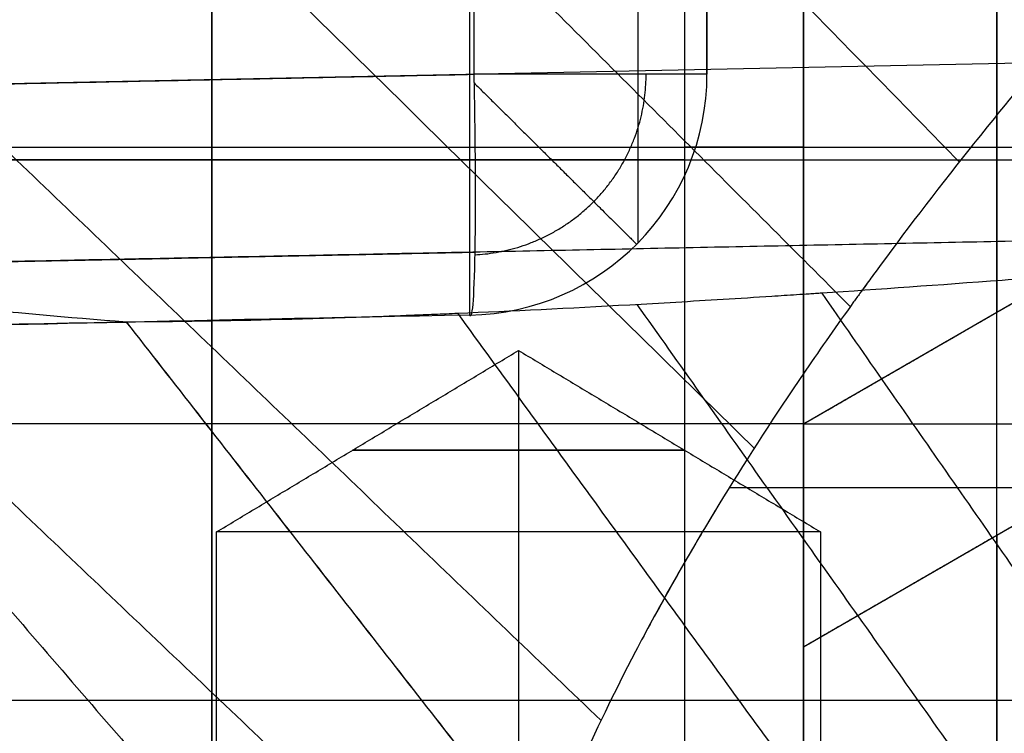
# Model space of a CAD drawing. Header units: millimetres. Extents: x 0 to 284, y -110 to 65.
# Tile 147 of 227: x 233.75 to 237.83, y -58.33 to -55.38. Entities that reach past the tile are written whole.
import ezdxf

# ---------------------------------------------------------------- set-up
doc = ezdxf.new("R2010")
doc.units = ezdxf.units.MM
doc.layers.add('Layer 01', color=7, linetype='Continuous', true_color=0x000000)

# ---------------------------------------------------------------- blocks, each defined once
blk = doc.blocks.new('Block 01')
at = {"layer": 'Layer 01'}
for p, q in [((230.5000000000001, -55.90705934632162, -39.77267377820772), (238.6, -55.90705934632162, -39.77267377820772)), ((236.5087262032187, -55.96003881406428, -42.38430130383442), (230.5000000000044, -55.96003881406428, -42.48918400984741)), ((230.5000000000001, -55.96003881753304, 42.51081599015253), (245.2139619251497, -55.96003881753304, 42.25398282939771)), ((237, -57.05260730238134, -32.92514278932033), (238.6, -56.12884687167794, -32.92514278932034)), ((237.8, -56.59072708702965, -33.69209028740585), (237.8, -56.59072708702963, -32.08163983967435)), ((235.8200000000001, -56.74892422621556, 3.819999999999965), (235.8200000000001, -57.50000000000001, 2.569999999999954)), ((235.82, -56.74892422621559, 33.18000000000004), (235.82, -57.50000000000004, 31.93000000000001)), ((235.82, -56.74892422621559, 33.18000000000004), (235.82, -57.50000000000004, 34.43000000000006)), ((235.82, -56.74892422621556, 3.819999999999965), (235.82, -57.50000000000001, 5.069999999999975)), ((237.0000000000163, -57.0526073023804, -40.25000000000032), (230.5, -57.0526073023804, -40.42020849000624)), ((237.0000000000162, -57.0526073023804, -33.75000000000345), (230.5, -57.0526073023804, -33.57979150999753)), ((237.0000000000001, -57.0526073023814, -40.3399999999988), (238.6, -57.0526073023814, -40.3399999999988)), ((237.0000000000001, -57.05260730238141, -41.93999999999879), (238.6, -57.05260730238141, -41.93999999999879)), ((237.0000000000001, -57.05260730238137, -41.93999999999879), (237.0000000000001, -57.05260730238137, -41.8843774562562)), ((238.6, -57.05260730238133, -32.92514278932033), (237, -57.97636773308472, -32.92514278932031)), ((235.82, -57.50000000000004, 31.93000000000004), (235.82, -58.7, 31.93000000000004)), ((235.82, -57.50000000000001, 2.569999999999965), (235.82, -58.70000000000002, 2.569999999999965)), ((235.82, -57.50000000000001, 5.069999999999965), (235.82, -66.51042701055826, 5.069999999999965)), ((235.82, -57.50000000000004, 34.43000000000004), (235.8200000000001, -66.51042701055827, 34.43000000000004)), ((237.8, -57.51448751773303, -33.69209028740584), (237.8, -57.51448751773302, -32.08163983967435))]:
    blk.add_line(p, q, dxfattribs=at)
at = {"layer": 'Layer 01', "extrusion": (-1, -2.156167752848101e-13, -1.142905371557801e-13)}
blk.add_arc((7.373405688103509e-10, -4.232782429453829e-10, -235.6174524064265), 56.80594414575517, 304.8509475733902, 355.1490524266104, dxfattribs=at)
at = {"layer": 'Layer 01', "extrusion": (1, 0, 0)}
for centre, radius, start, end in [((-57.05260730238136, -36.9999999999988, 237), 4.939999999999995, 278.6061303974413, 359.9999999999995), ((-57.05260730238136, -36.99999999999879, 237.8), 4.939999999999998, 179.9999999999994, 359.9999999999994), ((-57.05260730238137, -36.99999999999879, 237.8), 4.939999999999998, 359.9999999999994, 84.63512213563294), ((-57.05260730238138, -36.99999999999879, 234.5500000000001), 3.000000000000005, 292.4482808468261, 112.4482808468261), ((-57.05260730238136, -36.99999999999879, 237.8000000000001), 3.340000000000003, 179.9999999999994, 359.9999999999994), ((-57.05260730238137, -36.99999999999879, 237.8), 3.340000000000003, 359.9999999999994, 82.05123731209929), ((-57.05260730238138, -36.99999999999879, 234.5500000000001), 3.000000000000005, 112.4482808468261, 292.4482808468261), ((-57.05260730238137, -36.99999999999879, 237.8), 3.340000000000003, 97.94876268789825, 179.9999999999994), ((-57.05260730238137, -36.99999999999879, 237.8), 4.939999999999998, 95.36487786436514, 179.9999999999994)]:
    blk.add_arc(centre, radius, start, end, dxfattribs=at)
at = {"layer": 'Layer 01', "extrusion": (-1, 0, 0)}
for centre, radius, start, end in [((57.05260730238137, -36.99999999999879, -237), 4.94, 90.00000000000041, 180.0000000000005), ((57.05260730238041, -37.00000000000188, -237.0000000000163), 3.249999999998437, 180, 0), ((57.05260730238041, -37.00000000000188, -237.0000000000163), 3.249999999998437, 0, 180)]:
    blk.add_arc(centre, radius, start, end, dxfattribs=at)
at = {"layer": 'Layer 01', "extrusion": (1, -2.605281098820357e-30, -2.449293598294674e-16)}
blk.add_arc((-57.05260730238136, -36.99999999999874, 237.0000000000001), 3.339999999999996, 179.9999999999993, 359.9999999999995, dxfattribs=at)
at = {"layer": 'Layer 01', "extrusion": (1, -5.288548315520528e-31, -5.288548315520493e-31)}
blk.add_arc((-57.05260730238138, -36.99999999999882, 237.0000000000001), 3.340000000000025, 0, 89.99999999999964, dxfattribs=at)
at = {"layer": 'Layer 01', "extrusion": (-5.437851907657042e-15, -0.08456389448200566, 0.9964180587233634)}
blk.add_arc((235.599999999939, -55.80609645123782), 1.000000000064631, 271.0000000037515, 4.4782209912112e-12, dxfattribs=at)
at = {"layer": 'Layer 01', "extrusion": (2.282331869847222e-13, -1, -2.846310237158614e-19)}
blk.add_arc((235.5999999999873, -4.719180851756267, 55.6062022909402), 1.000000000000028, 2.544443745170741e-13, 87.99999999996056, dxfattribs=at)
at = {"layer": 'Layer 01', "extrusion": (0, 1, 0)}
blk.add_arc((-236.5, -41.8843774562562, -55.90759746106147), 0.5, 180, 269.0000000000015, dxfattribs=at)
at = {"layer": 'Layer 01', "extrusion": (1, 0, 2.485983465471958e-13)}
blk.add_arc((-57.05260730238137, -37.00000000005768, 236.9999999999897), 4.940000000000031, 261.3938696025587, 278.6061303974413, dxfattribs=at)
at = {"layer": 'Layer 01', "extrusion": (0, -1, -5.374408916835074e-16)}
for start, end in [(180, 0), (0, 180)]:
    blk.add_arc((235.82, 3.820000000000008, 57.16207590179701), 0.6875998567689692, start, end, dxfattribs=at)
at = {"layer": 'Layer 01', "extrusion": (0, -1, 0)}
for centre, radius, start, end in [((235.82, 33.18000000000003, 57.16207590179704), 0.6875998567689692, 180, 0), ((235.82, 33.18000000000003, 57.16207590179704), 0.6875998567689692, 0, 180), ((250.5000000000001, 18.50000000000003, 57.31750823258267), 14.83099147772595, 90, 158.5966844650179)]:
    blk.add_arc(centre, radius, start, end, dxfattribs=at)
at = {"layer": 'Layer 01', "extrusion": (-2.761013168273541e-31, 1, 3.885780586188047e-16)}
blk.add_arc((-235.82, 3.819999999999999, -57.50000000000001), 1.25, 180, 359.9999999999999, dxfattribs=at)
at = {"layer": 'Layer 01', "extrusion": (0, 1, 3.885780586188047e-16)}
blk.add_arc((-235.82, 33.18000000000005, -57.50000000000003), 1.250000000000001, 180, 0, dxfattribs=at)
at = {"layer": 'Layer 01', "extrusion": (2.761013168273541e-31, -1, -3.885780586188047e-16)}
blk.add_arc((235.82, 3.82, 57.50000000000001), 1.25, 0, 180.0000000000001, dxfattribs=at)
at = {"layer": 'Layer 01', "extrusion": (0, -1, -3.885780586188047e-16)}
blk.add_arc((235.82, 33.18000000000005, 57.50000000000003), 1.250000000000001, 0, 180, dxfattribs=at)
at = {"layer": 'Layer 01', "extrusion": (1, 4.261591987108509e-17, 3.665150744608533e-17)}
blk.add_arc((-57.05260730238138, -36.99999999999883, 237.0000000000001), 4.939999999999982, 179.9999999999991, 261.3938696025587, dxfattribs=at)
at = {"layer": 'Layer 01', "extrusion": (1, 8.230955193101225e-18, -6.811957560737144e-18)}
blk.add_arc((-57.05260730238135, -36.99999999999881, 237.0000000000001), 4.940000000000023, 100.777528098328, 179.9999999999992, dxfattribs=at)
at = {"layer": 'Layer 01', "extrusion": (1, 1.170119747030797e-14, 4.636334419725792e-17)}
blk.add_arc((-57.05260730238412, -36.99999999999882, 236.9999999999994), 3.340000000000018, 106.0558946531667, 179.9999999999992, dxfattribs=at)
at = {"layer": 'Layer 01'}
for points, degree, knots in [([(236.6, -31.89003164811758, -45.79679336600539), (236.6, -32.71062250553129, -45.22538505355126), (236.5999999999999, -33.91681319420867, -44.33647826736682), (236.6000000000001, -35.28081836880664, -43.24378029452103), (236.6, -35.95201663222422, -42.68352129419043), (236.6, -36.28491468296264, -42.39991429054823), (236.6000000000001, -36.42700647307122, -42.27762325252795), (236.6000000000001, -36.52160571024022, -42.19593029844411), (236.6000000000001, -36.56798911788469, -42.15574169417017), (236.6000000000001, -37.3843783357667, -41.445945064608), (236.6, -38.50794656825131, -40.41382918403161), (236.6000000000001, -39.76805898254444, -39.15710640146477), (236.5999999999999, -40.38543589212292, -38.51559811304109), (236.6, -40.64730900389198, -38.23784879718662), (236.6, -40.82128730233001, -38.05205654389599), (236.6, -40.90693599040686, -37.95997177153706), (236.6, -41.69375150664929, -37.10815286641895), (236.6, -42.70993400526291, -35.945047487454), (236.5999999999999, -43.83789675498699, -34.54023424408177), (236.6, -44.30897004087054, -33.92791636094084), (236.6000000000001, -44.62027682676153, -33.51742553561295), (236.6000000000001, -44.77365975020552, -33.31226134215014), (236.6, -46.15795654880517, -31.43355646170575), (236.6000000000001, -47.29231333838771, -29.69946453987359), (236.6000000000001, -48.84808915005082, -27.00484006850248), (236.6, -49.58737362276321, -25.63787449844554), (236.6, -50.38231616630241, -24.00868799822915), (236.6000000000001, -50.70852954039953, -23.30309521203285), (236.6000000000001, -50.922788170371, -22.83106224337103), (236.6, -51.02898591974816, -22.59267873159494), (236.6000000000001, -51.54516317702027, -21.4121481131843), (236.6000000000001, -52.12453105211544, -19.98044497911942), (236.6, -52.73038178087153, -18.28375847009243), (236.6, -53.01578753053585, -17.42882366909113), (236.6, -53.13435007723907, -17.06101056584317), (236.6, -53.21255750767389, -16.81548794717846), (236.6, -53.25172407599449, -16.69102605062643), (236.6, -53.59182922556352, -15.59724212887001), (236.6, -54.00485058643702, -14.12854129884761), (236.6, -54.41591753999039, -12.39699302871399), (236.6, -54.60375319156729, -11.52670290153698), (236.6000000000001, -54.69324656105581, -11.09042883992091), (236.6, -54.73065276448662, -10.9032123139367), (236.5999999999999, -54.75537954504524, -10.77834753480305), (236.6, -54.76785919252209, -10.71474884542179), (236.6, -55.16158550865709, -8.690306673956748), (236.6, -55.43705617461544, -6.712232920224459), (236.6, -55.60620229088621, -4.719180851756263)], 3, [0, 0, 0, 0, 3.062569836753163, 4.593854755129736, 5.359497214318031, 5.742318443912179, 5.933729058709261, 5.933729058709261, 6.125139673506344, 6.125139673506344, 9.187709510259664, 10.71899442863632, 11.48463688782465, 11.86745811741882, 11.86745811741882, 12.25027934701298, 12.25027934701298, 15.31284918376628, 16.84413410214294, 17.60977656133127, 17.60977656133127, 18.3754190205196, 18.3754190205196, 24.50055869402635, 24.50055869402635, 27.56312853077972, 29.09441344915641, 29.86005590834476, 29.86005590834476, 30.62569836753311, 30.62569836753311, 33.68826820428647, 35.21955312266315, 35.98519558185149, 36.36801681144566, 36.36801681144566, 36.75083804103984, 36.75083804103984, 39.81340787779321, 41.3446927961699, 42.11033525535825, 42.49315648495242, 42.68456709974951, 42.68456709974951, 42.87597771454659, 42.87597771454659, 49.00111738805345, 49.00111738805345, 49.00111738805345, 49.00111738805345]), ([(234.196419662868, -56.63159984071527, 4.753510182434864), (233.7084370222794, -56.59473012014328, 5.294560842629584), (233.2563530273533, -56.54769024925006, 5.856754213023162), (232.631644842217, -56.45893710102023, 6.731528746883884), (232.4346690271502, -56.42670400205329, 7.024809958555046), (232.0572343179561, -56.35565343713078, 7.623022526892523), (231.8777760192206, -56.31697810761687, 7.92655279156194), (231.5373775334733, -56.23288260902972, 8.542308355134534), (231.375157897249, -56.18708985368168, 8.857051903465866), (231.0719226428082, -56.08891808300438, 9.490619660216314), (230.9300328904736, -56.03632309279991, 9.811025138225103), (230.7317900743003, -55.9518683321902, 10.29693105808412), (230.6690580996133, -55.92320204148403, 10.45746691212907), (230.5477011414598, -55.86369673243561, 10.78200175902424), (230.373121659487, -55.77173154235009, 11.27082324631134), (230.2209100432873, -55.67146632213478, 11.76560185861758), (230.0836103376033, -55.56542870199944, 12.26420824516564), (230.0414548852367, -55.53005903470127, 12.42673133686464), (229.9609775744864, -55.45662718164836, 12.75670333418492), (229.8477063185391, -55.34374918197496, 13.25289694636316), (229.7567691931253, -55.22255529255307, 13.7526967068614), (229.6046737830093, -54.96874759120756, 14.75682210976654), (229.5436302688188, -54.78572039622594, 15.42690211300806), (229.5197613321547, -54.56267385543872, 16.18460043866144), (229.5178097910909, -54.53863508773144, 16.26553248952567), (229.5150030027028, -54.48919722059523, 16.43055772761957), (229.5125896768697, -54.4144241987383, 16.67799897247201), (229.5195365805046, -54.23563884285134, 17.25466254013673), (229.5470533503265, -54.07499264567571, 17.74766756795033), (229.6308365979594, -53.74382355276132, 18.73176114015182), (229.7250250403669, -53.50987364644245, 19.38526863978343), (229.8741116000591, -53.23186068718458, 20.11694677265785), (229.8906842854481, -53.20184757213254, 20.19536490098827), (229.9255409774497, -53.14041414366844, 20.35476572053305), (229.9795448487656, -53.04773481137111, 20.59355130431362), (230.1175857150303, -52.82779543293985, 21.14849211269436), (230.2565324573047, -52.63301188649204, 21.62028581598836), (230.3837802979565, -52.4672769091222, 22.01123831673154), (230.4089851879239, -52.43501014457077, 22.08685474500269), (230.4612574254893, -52.36917703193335, 22.24016438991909), (230.5412835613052, -52.27000955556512, 22.46963122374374), (230.7393356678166, -52.03572654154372, 23.00156316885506), (230.9285079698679, -51.83006536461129, 23.45149677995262), (231.1306225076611, -51.62131949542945, 23.89739682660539), (231.1983933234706, -51.55299221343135, 24.04162171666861), (231.3395360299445, -51.41392154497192, 24.33185109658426), (231.5572504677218, -51.20417131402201, 24.76456713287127), (231.7929660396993, -50.99114306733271, 25.18940682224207), (232.2883986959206, -50.56112028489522, 26.02861504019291), (232.6494430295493, -50.27024346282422, 26.57196057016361), (233.8223942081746, -49.39115096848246, 28.15032432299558), (234.7170232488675, -48.80172508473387, 29.12377739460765), (235.7697003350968, -48.19705602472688, 30.0609625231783), (235.8335258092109, -48.16069706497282, 30.1170777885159), (235.96029907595, -48.08909691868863, 30.22711516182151), (236.15148458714, -47.98202798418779, 30.39096665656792), (236.3457469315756, -47.87598617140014, 30.55122124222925), (236.7383740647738, -47.66535820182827, 30.86697922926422), (237.0055954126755, -47.52688131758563, 31.0711497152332), (237.3123730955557, -47.37352562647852, 31.29384820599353), (237.3483238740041, -47.35563462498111, 31.31977828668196), (237.418581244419, -47.32083654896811, 31.37011028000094), (237.5241874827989, -47.2687723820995, 31.44526619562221), (237.7721433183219, -47.14823041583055, 31.61824155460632), (237.9873190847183, -47.0465575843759, 31.76243245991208), (238.4211935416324, -46.84550194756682, 32.0454374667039), (238.7151404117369, -46.71451940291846, 32.22693870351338), (239.0137844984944, -46.58682041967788, 32.40141497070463)], 3, [-34.11754157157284, -34.11754157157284, -34.11754157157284, -34.11754157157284, -31.9851952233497, -31.9851952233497, -30.91902204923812, -30.91902204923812, -29.85284887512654, -29.85284887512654, -28.78667570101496, -28.78667570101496, -27.72050252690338, -27.72050252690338, -27.18741593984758, -27.18741593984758, -26.65432935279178, -25.58815617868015, -25.58815617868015, -25.05506959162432, -25.05506959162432, -24.52198300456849, -23.45580983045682, -23.45580983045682, -21.32346348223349, -21.32346348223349, -21.05692018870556, -21.05692018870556, -20.79037689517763, -20.25729030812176, -19.19111713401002, -19.19111713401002, -17.05877078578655, -17.05877078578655, -16.79222749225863, -16.79222749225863, -16.5256841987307, -15.99259761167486, -14.92642443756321, -14.92642443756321, -14.65988114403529, -14.65988114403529, -14.39333785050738, -13.86025126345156, -12.79407808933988, -12.79407808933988, -12.26099150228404, -12.26099150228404, -11.7279049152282, -10.66173174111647, -10.66173174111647, -8.529385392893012, -8.529385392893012, -4.264692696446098, -4.264692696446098, -3.998149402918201, -3.998149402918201, -3.731606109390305, -3.198519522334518, -3.198519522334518, -2.132346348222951, -2.132346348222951, -1.999074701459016, -1.999074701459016, -1.865803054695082, -1.599259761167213, -1.066173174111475, -1.066173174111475, 0, 0, 0, 0]), ([(245.7174104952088, -49.87633390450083, 32.40141607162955), (245.5708000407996, -49.9343629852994, 32.35204683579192), (245.4240528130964, -49.99490276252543, 32.30009544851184), (245.203892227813, -50.08952208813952, 32.21821036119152), (245.1386676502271, -50.11813039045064, 32.19335272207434), (245.0044469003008, -50.17798120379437, 32.14116622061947), (244.9372097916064, -50.20849309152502, 32.11446465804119), (244.6004526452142, -50.3639849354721, 31.97785959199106), (244.3292092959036, -50.49776210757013, 31.85866124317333), (243.9208807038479, -50.71250341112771, 31.66395732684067), (243.7504410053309, -50.80491135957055, 31.57951762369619), (243.5798073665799, -50.90098481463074, 31.49080849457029), (243.5115423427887, -50.93970743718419, 31.45498084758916), (243.4817455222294, -50.95673858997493, 31.43919039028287), (243.3897402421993, -51.00964424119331, 31.39005678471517), (243.3282088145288, -51.04549170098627, 31.35664521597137), (243.0196571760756, -51.22761412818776, 31.18623407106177), (242.7699410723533, -51.38254448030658, 31.03917154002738), (242.3927062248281, -51.62878862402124, 30.8010860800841), (242.2034273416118, -51.75537284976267, 30.67767132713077), (242.0135003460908, -51.88715030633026, 30.54744804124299), (241.9422195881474, -51.93721600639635, 30.49774809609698), (241.9362277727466, -51.94143113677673, 30.49356137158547), (241.9226337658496, -51.95100461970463, 30.48404868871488), (241.9022272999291, -51.96539451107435, 30.46974342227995), (241.8545048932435, -51.99917859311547, 30.4361099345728), (241.8134189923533, -52.0284923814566, 30.40684201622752), (241.5662041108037, -52.20579912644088, 30.22945466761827), (241.3414624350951, -52.37353145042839, 30.0591186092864), (240.9991575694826, -52.64031942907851, 29.78267925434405), (240.8267130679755, -52.77751079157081, 29.63922625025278), (240.6528183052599, -52.92039821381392, 29.48756684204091), (240.565672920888, -52.99279126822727, 29.41034043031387), (240.5340938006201, -53.01918847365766, 29.38209981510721), (240.4892787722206, -53.05680579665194, 29.34178129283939), (240.466687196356, -53.07584929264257, 29.32133291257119), (240.2617468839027, -53.24935426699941, 29.13465758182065), (240.0680341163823, -53.41861031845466, 28.94996261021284), (239.764114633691, -53.69503850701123, 28.64141851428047), (239.6088319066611, -53.8388886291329, 28.47926774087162), (239.422884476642, -54.01657682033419, 28.27554920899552), (239.3288565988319, -54.10788667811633, 28.16995985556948), (239.2883485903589, -54.14754785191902, 28.12389791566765), (239.2680608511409, -54.16746650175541, 28.10073121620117), (239.2642960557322, -54.17116887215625, 28.09642146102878), (239.2553169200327, -54.18000278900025, 28.08613620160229), (239.250788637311, -54.18446191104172, 28.08094204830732), (239.1731531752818, -54.26098376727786, 27.99176257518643), (239.0902021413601, -54.34379822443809, 27.89460826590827), (238.9524440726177, -54.48421074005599, 27.72783611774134), (238.8802389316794, -54.55846470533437, 27.639185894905), (238.790579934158, -54.65217781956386, 27.52624593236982), (238.7444514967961, -54.70080524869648, 27.46735704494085), (238.7244099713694, -54.72202504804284, 27.44159626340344), (238.7109891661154, -54.73625590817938, 27.42430576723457), (238.7047935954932, -54.74283282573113, 27.41631019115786), (238.4219606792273, -55.04367237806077, 27.05013687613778), (238.2581324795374, -55.23297170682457, 26.80872935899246), (238.1802900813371, -55.32256202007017, 26.69459570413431), (238.1774516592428, -55.32583056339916, 26.69043002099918), (238.1747504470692, -55.32894282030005, 26.68646162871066), (238.1736809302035, -55.33017522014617, 26.68489006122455), (238.1718959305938, -55.33223234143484, 26.68226654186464), (238.1674655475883, -55.33734050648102, 26.67575005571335), (238.1527256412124, -55.3543474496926, 26.65404475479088), (238.1147654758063, -55.39830194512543, 26.59782398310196), (238.0348662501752, -55.49161077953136, 26.4778516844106), (237.9695088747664, -55.56925426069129, 26.37699498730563), (237.8427988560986, -55.72142719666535, 26.17806552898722), (237.7636640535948, -55.81872378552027, 26.04916096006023), (237.5409856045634, -56.09815744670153, 25.67466007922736), (237.4121431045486, -56.26783841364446, 25.44131972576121), (237.2856677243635, -56.44004534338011, 25.19974440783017), (237.2718719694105, -56.45891994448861, 25.17319254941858), (237.251555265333, -56.48684259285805, 25.13380510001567), (237.2418549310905, -56.50020506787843, 25.11493083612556), (237.2243669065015, -56.5243816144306, 25.08071365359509), (237.1809042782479, -56.58465372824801, 24.99526210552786), (237.1387202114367, -56.64407957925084, 24.910276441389), (237.0398668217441, -56.78507679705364, 24.70726983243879), (236.9771490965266, -56.87690850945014, 24.57321167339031), (236.7980151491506, -57.14590434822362, 24.17535745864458), (236.6771923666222, -57.33790227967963, 23.88346268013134), (236.5697861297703, -57.51893264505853, 23.60028151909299), (236.546243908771, -57.55889081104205, 23.53757032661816), (236.5356148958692, -57.57704220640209, 23.50900182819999), (236.4962354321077, -57.64485576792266, 23.40185622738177), (236.4195126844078, -57.77920253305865, 23.18798122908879), (236.348784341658, -57.90970822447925, 22.97548586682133), (236.2150092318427, -58.16559817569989, 22.55266194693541), (236.1163343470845, -58.37030408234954, 22.20392939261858), (236.0323346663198, -58.56434033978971, 21.86094137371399), (236.0079947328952, -58.6219110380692, 21.75840464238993), (235.9999501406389, -58.6411609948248, 21.72399470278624), (235.9830692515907, -58.68211303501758, 21.65048344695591), (235.9416325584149, -58.78401810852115, 21.46680513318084), (235.9040000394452, -58.883548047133, 21.28366119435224), (235.8207976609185, -59.11785964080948, 20.84539676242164), (235.7633240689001, -59.30551887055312, 20.48231695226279), (235.7198542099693, -59.48367756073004, 20.12289173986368), (235.7035690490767, -59.55418099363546, 19.97943102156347), (235.6959998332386, -59.58886583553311, 19.90826296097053), (235.6737190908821, -59.69814791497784, 19.68194474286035), (235.6612390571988, -59.76955699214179, 19.53129579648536), (235.6308103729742, -59.97944729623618, 19.08026608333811), (235.6144075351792, -60.18066374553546, 18.63107443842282), (235.6183256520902, -60.36886941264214, 18.18593667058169), (235.6236061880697, -60.4608037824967, 17.96414431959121), (235.6260557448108, -60.49288833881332, 17.88595643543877), (235.6320558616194, -60.55482752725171, 17.73338767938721), (235.6356473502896, -60.58545052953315, 17.65715710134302), (235.6732764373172, -60.85793822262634, 16.97164910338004), (235.7439535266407, -61.07714770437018, 16.36887654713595), (235.9612384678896, -61.47595568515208, 15.16616534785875), (236.1074652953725, -61.6543275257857, 14.56981332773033), (236.3845709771, -61.89177103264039, 13.68510886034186), (236.4867713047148, -61.9660609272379, 13.39128416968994), (236.7110953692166, -62.10492483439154, 12.80720092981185), (236.8351224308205, -62.17023460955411, 12.5131070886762), (237.0905291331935, -62.28588349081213, 11.95644742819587), (237.2282084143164, -62.33945883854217, 11.67919614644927), (237.4500746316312, -62.41344822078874, 11.26615415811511), (237.5265870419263, -62.43704907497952, 11.12894683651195), (237.684778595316, -62.48212623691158, 10.85569173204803), (237.7680236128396, -62.50395431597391, 10.71720888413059), (238.1709627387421, -62.60168204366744, 10.06971070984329), (238.5356449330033, -62.66531632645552, 9.555117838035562), (238.9456269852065, -62.71440270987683, 9.052360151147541)], 3, [0, 0, 0, 0, 0.494776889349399, 0.494776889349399, 0.7421653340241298, 0.7421653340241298, 0.9895537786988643, 0.9895537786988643, 1.979107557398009, 1.979107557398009, 2.473884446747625, 2.597578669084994, 2.597578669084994, 2.721272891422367, 2.721272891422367, 2.968661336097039, 2.968661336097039, 3.958215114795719, 3.958215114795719, 4.452992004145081, 4.700380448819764, 4.700380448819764, 4.731304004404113, 4.731304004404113, 4.762227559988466, 4.824074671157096, 4.947768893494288, 4.947768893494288, 5.937322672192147, 5.937322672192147, 6.432099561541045, 6.679488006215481, 6.679488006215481, 6.803182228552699, 6.803182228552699, 6.926876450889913, 6.926876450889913, 7.916430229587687, 7.916430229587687, 8.411207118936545, 8.658595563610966, 8.782289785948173, 8.844136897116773, 8.844136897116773, 8.875060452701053, 8.875060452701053, 8.905984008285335, 8.905984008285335, 9.400760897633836, 9.400760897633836, 9.64814934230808, 9.771843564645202, 9.83369067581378, 9.86461423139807, 9.86461423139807, 9.895537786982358, 9.895537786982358, 10.88509156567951, 10.88509156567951, 10.9160151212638, 10.92374601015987, 10.92374601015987, 10.93147689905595, 10.93147689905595, 10.94693867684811, 11.00878578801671, 11.13248001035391, 11.37986845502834, 11.37986845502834, 11.87464534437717, 11.87464534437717, 12.86419912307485, 12.86419912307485, 12.98789334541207, 12.98789334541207, 13.0497404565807, 13.0497404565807, 13.11158756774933, 13.35897601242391, 13.35897601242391, 13.85375290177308, 13.85375290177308, 14.84330668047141, 14.9670009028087, 14.9670009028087, 15.09069512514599, 15.09069512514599, 15.33808356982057, 15.83286045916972, 15.83286045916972, 16.82241423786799, 17.06980268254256, 17.06980268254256, 17.19349690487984, 17.19349690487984, 17.31719112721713, 17.81196801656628, 17.81196801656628, 18.80152179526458, 19.04891023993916, 19.04891023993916, 19.29629868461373, 19.29629868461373, 19.79107557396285, 19.79107557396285, 20.78062935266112, 21.27540624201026, 21.27540624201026, 21.52279468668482, 21.52279468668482, 21.77018313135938, 21.77018313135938, 23.74929068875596, 23.74929068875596, 25.72839824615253, 25.72839824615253, 26.71795202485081, 26.71795202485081, 27.70750580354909, 27.70750580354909, 28.69705958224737, 28.69705958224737, 29.19183647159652, 29.19183647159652, 29.68661336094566, 29.68661336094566, 31.66572091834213, 31.66572091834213, 31.66572091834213, 31.66572091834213]), ([(232.3313877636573, -50.53283420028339, 26.07426382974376), (232.3313907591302, -50.53283726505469, 26.07426370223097), (232.331393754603, -50.53284032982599, 26.07426357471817), (234.9878669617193, -53.25076946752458, 25.96118148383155), (237.6443401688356, -55.96869860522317, 25.84809939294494)], 2, [0.1107341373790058, 0.1107341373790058, 0.1107341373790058, 0.1107441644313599, 0.1107441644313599, 9.003028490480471, 9.003028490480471, 9.003028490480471]), ([(231.7014839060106, -51.07529454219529, 25.01998250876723), (231.7014862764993, -51.07529691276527, 25.01998250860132), (231.7014886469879, -51.07529928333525, 25.01998250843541), (234.447455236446, -53.8213600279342, 25.01979031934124), (237.1934218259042, -56.56742077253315, 25.01959813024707)], 2, [0.110736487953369, 0.110736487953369, 0.110736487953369, 0.1107441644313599, 0.1107441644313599, 9.003151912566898, 9.003151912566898, 9.003151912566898]), ([(231.1461480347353, -51.60611988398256, 23.92898874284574), (231.1461495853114, -51.606121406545, 23.92898880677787), (231.1461511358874, -51.60612292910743, 23.92898887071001), (233.9707612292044, -54.37970192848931, 24.04545098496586), (236.7953713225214, -57.15328092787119, 24.1619130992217)], 2, [0.1107392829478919, 0.1107392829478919, 0.1107392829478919, 0.1107441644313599, 0.1107441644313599, 9.003108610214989, 9.003108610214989, 9.003108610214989]), ([(237, -59.12901417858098, -30.49999924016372), (237, -58.37333263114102, -30.49999924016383), (237, -57.63451428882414, -30.59902290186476), (237.0000000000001, -56.55085492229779, -30.89182680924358), (237, -56.191507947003, -31.01497722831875), (237, -55.50024657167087, -31.3044873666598), (237, -55.16664883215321, -31.47095513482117), (237, -54.52310778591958, -31.84657360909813), (237.0000000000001, -54.21316261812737, -32.05572095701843), (237.0000000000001, -53.61776881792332, -32.51821811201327), (237, -53.33652461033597, -32.76857396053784), (237, -52.81304684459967, -33.29994314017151), (237, -52.56958918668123, -33.58190155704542), (237, -52.11945561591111, -34.17856126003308), (237, -51.91202453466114, -34.49472664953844), (236.9999999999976, -51.72641556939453, -34.82383609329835)], 3, [-8.997079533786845, -8.997079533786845, -8.997079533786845, -8.997079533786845, -6.747809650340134, -6.747809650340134, -5.623174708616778, -5.623174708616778, -4.498539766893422, -4.498539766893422, -3.373904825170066, -3.373904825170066, -2.24926988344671, -2.24926988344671, -1.124634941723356, -1.124634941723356, 0, 0, 0, 0]), ([(230.2634162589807, -52.62687438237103, 21.63223104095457), (230.2634176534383, -52.62687571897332, 21.632231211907), (230.2634190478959, -52.62687705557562, 21.63223138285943), (233.2124320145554, -55.45353708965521, 21.99376330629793), (236.1614449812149, -58.28019712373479, 22.35529522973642)], 2, [0.1107399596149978, 0.1107399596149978, 0.1107399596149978, 0.1107441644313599, 0.1107441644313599, 9.003132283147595, 9.003132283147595, 9.003132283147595]), ([(229.7114967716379, -53.56572907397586, 19.2183218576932), (229.7115272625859, -53.56575805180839, 19.21832808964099), (229.7115577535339, -53.56578702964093, 19.21833432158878), (232.7373964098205, -56.44146822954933, 19.83677585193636), (235.7632350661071, -59.31714942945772, 20.45521738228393)], 2, [0.1106545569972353, 0.1106545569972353, 0.1106545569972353, 0.1107441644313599, 0.1107441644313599, 9.003141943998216, 9.003141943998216, 9.003141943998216]), ([(229.5142260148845, -54.39771533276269, 16.73065533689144), (229.5142420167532, -54.39773063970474, 16.73065996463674), (229.5142580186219, -54.39774594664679, 16.73066459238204), (232.5661547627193, -57.31710539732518, 17.61327405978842), (235.6180515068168, -60.23646484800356, 18.4958835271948)], 2, [0.1106975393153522, 0.1106975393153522, 0.1106975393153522, 0.1107441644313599, 0.1107441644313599, 9.00314557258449, 9.00314557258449, 9.00314557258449]), ([(229.5225238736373, -54.58850889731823, 16.09682711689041), (229.5225252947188, -54.58851026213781, 16.09682755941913), (229.5225267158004, -54.58851162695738, 16.09682800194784), (232.5727105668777, -57.51793581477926, 17.0466636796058), (235.622894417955, -60.44736000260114, 17.99649935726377)], 2, [0.1107400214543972, 0.1107400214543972, 0.1107400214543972, 0.1107441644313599, 0.1107441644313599, 9.00315542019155, 9.00315542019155, 9.00315542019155]), ([(229.5547456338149, -54.77188579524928, 15.45924527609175), (229.5547529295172, -54.77189283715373, 15.45924771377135), (229.5547602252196, -54.77189987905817, 15.45925015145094), (232.5998041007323, -57.71101484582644, 16.47667670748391), (235.644847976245, -60.65012981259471, 17.49410326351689)], 2, [0.1107228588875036, 0.1107228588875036, 0.1107228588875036, 0.1107441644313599, 0.1107441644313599, 9.003145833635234, 9.003145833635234, 9.003145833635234]), ([(229.6908774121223, -55.11196419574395, 14.18979606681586), (229.6908777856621, -55.11196456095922, 14.18979620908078), (229.6908781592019, -55.11196492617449, 14.1897963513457), (232.7154347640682, -58.06911790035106, 15.3417173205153), (235.7399913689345, -61.02627087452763, 16.49363828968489)], 2, [0.110743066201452, 0.110743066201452, 0.110743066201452, 0.1107441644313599, 0.1107441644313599, 9.003126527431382, 9.003126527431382, 9.003126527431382]), ([(229.9223333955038, -55.41690860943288, 12.92997515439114), (229.9223381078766, -55.41691329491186, 12.92997717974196), (229.9223428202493, -55.41691798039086, 12.92997920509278), (232.9128501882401, -58.39035835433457, 14.2152821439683), (235.9033575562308, -61.36379872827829, 15.50058508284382)], 2, [0.1107301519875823, 0.1107301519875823, 0.1107301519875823, 0.1107441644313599, 0.1107441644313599, 9.003146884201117, 9.003146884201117, 9.003146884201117]), ([(246.2668999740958, -55.38708180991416, 4.091067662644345), (246.23701455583, -55.4327668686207, 4.090024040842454), (246.1116891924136, -55.48235485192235, 4.088697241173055), (245.8839428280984, -55.53693884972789, 4.087817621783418), (245.8805091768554, -55.53775136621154, 4.087804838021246), (245.8699996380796, -55.54022846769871, 4.087766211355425), (245.8540608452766, -55.54395463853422, 4.087709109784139), (245.8156488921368, -55.55272254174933, 4.087582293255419), (245.7339388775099, -55.57055128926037, 4.087358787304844), (245.6555242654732, -55.58633135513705, 4.087234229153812), (245.4875213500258, -55.61854235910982, 4.087116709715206), (245.3606212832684, -55.64088557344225, 4.087213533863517), (245.2143799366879, -55.66477038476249, 4.087614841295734), (245.2128821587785, -55.66501426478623, 4.087619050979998), (245.2069260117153, -55.66598407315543, 4.087635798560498), (245.1979649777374, -55.66744093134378, 4.087661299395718), (245.1768682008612, -55.67085527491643, 4.087723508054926), (245.1339238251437, -55.67774389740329, 4.087859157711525), (245.0450315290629, -55.69176007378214, 4.088178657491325), (244.9636883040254, -55.70418062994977, 4.088546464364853), (244.7941328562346, -55.72955430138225, 4.089438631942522), (244.6719372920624, -55.74718104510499, 4.090241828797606), (244.277851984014, -55.8020873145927, 4.093540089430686), (243.9784646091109, -55.84141130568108, 4.09692255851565), (243.6370884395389, -55.88362730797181, 4.102315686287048), (243.6360839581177, -55.88375130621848, 4.102331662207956), (243.6297988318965, -55.88452766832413, 4.102431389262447), (243.6203424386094, -55.88569509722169, 4.102581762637), (243.598076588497, -55.88843927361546, 4.102938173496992), (243.5527411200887, -55.89400812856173, 4.10367363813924), (243.4588547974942, -55.90546617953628, 4.105239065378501), (243.3728676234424, -55.91583061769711, 4.106756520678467), (243.1935392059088, -55.93726513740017, 4.110064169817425), (243.0641815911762, -55.95249705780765, 4.112632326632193), (242.6466642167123, -56.00082480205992, 4.121758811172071), (242.3290612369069, -56.0365824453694, 4.129737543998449), (241.9707132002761, -56.07520390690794, 4.140614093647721), (241.9716778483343, -56.0750999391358, 4.140584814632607), (241.971236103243, -56.07514754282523, 4.14059822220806), (241.9705614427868, -56.07522024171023, 4.140618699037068), (241.9689029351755, -56.07539892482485, 4.14066903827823), (241.9652487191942, -56.07579249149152, 4.140779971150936), (241.956591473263, -56.0767243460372, 4.141042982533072), (241.9338816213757, -56.07916616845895, 4.141734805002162), (241.9051664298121, -56.08224715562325, 4.14261689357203), (241.8354014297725, -56.08971280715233, 4.144787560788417), (241.7094896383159, -56.1031482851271, 4.148760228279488), (241.493796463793, -56.12581232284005, 4.156064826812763), (241.3336830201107, -56.14236533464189, 4.161840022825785), (241.287699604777, -56.14709532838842, 4.163528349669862), (241.264321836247, -56.14949585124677, 4.164391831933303), (241.2550152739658, -56.15045048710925, 4.16473679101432), (241.2442296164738, -56.15155618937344, 4.165137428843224), (241.195820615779, -56.15651620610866, 4.16693948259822), (241.1485497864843, -56.16133573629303, 4.168733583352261), (240.7784794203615, -56.19891090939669, 4.182998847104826), (240.5071056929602, -56.22534151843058, 4.19499228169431), (240.2900903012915, -56.24613440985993, 4.205148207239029), (240.2836609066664, -56.24675018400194, 4.205449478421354), (240.2739071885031, -56.24768373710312, 4.205907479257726), (240.2592909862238, -56.24908195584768, 4.206594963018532), (240.2252871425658, -56.25232970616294, 4.208202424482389), (240.1576819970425, -56.25876629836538, 4.211430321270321), (240.0240820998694, -56.27140493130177, 4.217935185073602), (239.763325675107, -56.29575304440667, 4.231119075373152), (239.5508720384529, -56.3150629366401, 4.242643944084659), (239.1407159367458, -56.35170430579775, 4.265816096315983), (238.8869471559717, -56.37349207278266, 4.281419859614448), (238.6455689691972, -56.39355883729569, 4.297281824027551), (238.6347262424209, -56.39445917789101, 4.297995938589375), (238.6166096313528, -56.39596105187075, 4.299192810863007), (238.5894753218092, -56.39820731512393, 4.300990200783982), (238.5264461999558, -56.40340281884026, 4.305198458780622), (238.4015251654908, -56.41361118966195, 4.313670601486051), (238.1562330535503, -56.43330141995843, 4.330823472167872), (237.9537864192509, -56.44894824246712, 4.345836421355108), (237.5593079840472, -56.47865078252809, 4.376160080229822), (237.3102089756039, -56.49632870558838, 4.396769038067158), (237.067671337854, -56.51254134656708, 4.418153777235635), (237.057614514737, -56.51321219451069, 4.419042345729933), (237.0402483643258, -56.51436741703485, 4.420580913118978), (237.0142394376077, -56.51609333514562, 4.422890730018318), (236.9538340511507, -56.52007210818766, 4.428293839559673), (236.8341518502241, -56.52783652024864, 4.439152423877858), (236.5993028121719, -56.54259582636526, 4.46106495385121), (236.4057479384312, -56.55393895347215, 4.480134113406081), (236.0289734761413, -56.57492298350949, 4.518534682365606), (235.7915710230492, -56.58663981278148, 4.544481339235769), (235.5539982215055, -56.59683530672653, 4.572116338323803), (235.5358506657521, -56.59760620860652, 4.574235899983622), (235.5038972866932, -56.5989459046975, 4.577986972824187), (235.4561362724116, -56.60092452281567, 4.583619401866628), (235.3458774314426, -56.60532514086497, 4.596800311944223), (235.1300950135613, -56.61326474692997, 4.623299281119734), (234.953260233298, -56.61860483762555, 4.646189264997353), (234.6104298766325, -56.62737821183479, 4.692056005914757), (234.3963287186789, -56.63068028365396, 4.72274546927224), (234.196419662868, -56.63159984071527, 4.753510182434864)], 3, [-12.20325496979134, -12.20325496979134, -12.20325496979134, -12.20325496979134, -11.44055153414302, -11.44055153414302, -11.41671705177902, -11.41671705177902, -11.39288256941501, -11.34521360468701, -11.24987567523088, -11.05919981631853, -11.05919981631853, -10.67784809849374, -10.67784809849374, -10.66593085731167, -10.66593085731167, -10.65401361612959, -10.63017913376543, -10.58251016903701, -10.48717223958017, -10.29649638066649, -10.29649638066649, -9.91514466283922, -9.91514466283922, -9.152441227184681, -9.152441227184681, -9.140523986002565, -9.140523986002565, -9.128606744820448, -9.104772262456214, -9.057103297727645, -8.961765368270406, -8.771089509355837, -8.771089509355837, -8.389737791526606, -8.389737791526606, -7.627034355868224, -7.627034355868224, -7.624055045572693, -7.624055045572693, -7.621075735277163, -7.615117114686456, -7.603199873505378, -7.57936539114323, -7.53169642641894, -7.436358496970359, -7.436358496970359, -7.245682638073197, -7.055006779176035, -7.007337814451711, -6.983503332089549, -6.983503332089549, -6.971586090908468, -6.971586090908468, -6.959668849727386, -6.864330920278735, -6.864330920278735, -6.101627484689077, -6.101627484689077, -6.089710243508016, -6.089710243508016, -6.077793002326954, -6.053958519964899, -6.006289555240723, -5.910951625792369, -5.72027576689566, -5.33892404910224, -5.33892404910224, -4.5762206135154, -4.5762206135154, -4.552386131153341, -4.552386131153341, -4.528551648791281, -4.480882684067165, -4.385544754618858, -4.194868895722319, -3.813517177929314, -3.813517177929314, -3.050813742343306, -3.050813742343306, -3.026979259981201, -3.026979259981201, -3.003144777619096, -2.955475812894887, -2.860137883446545, -2.669462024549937, -2.288110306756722, -2.288110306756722, -1.525406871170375, -1.525406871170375, -1.477737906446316, -1.477737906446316, -1.430068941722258, -1.33473101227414, -1.144055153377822, -0.762703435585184, -0.762703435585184, 0, 0, 0, 0]), ([(236.5706369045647, -59.67256363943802, 6.90257943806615), (236.9463965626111, -59.69057513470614, 6.673393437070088), (237.3440481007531, -59.66798646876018, 6.457267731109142), (237.9718949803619, -59.58810544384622, 6.151371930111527), (238.1873396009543, -59.55345648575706, 6.052131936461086), (238.6243797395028, -59.47094388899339, 5.861526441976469), (238.8447021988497, -59.42338457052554, 5.770657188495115), (239.2900578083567, -59.31723462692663, 5.596541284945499), (239.5149031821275, -59.25867479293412, 5.513375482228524), (239.9688840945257, -59.13185172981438, 5.354260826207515), (240.1980203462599, -59.06357973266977, 5.278316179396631), (240.8917574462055, -58.8454934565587, 5.060689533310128), (241.3622666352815, -58.68270721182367, 4.92930757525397), (242.3210169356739, -58.32422445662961, 4.691267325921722), (242.8032722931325, -58.13085775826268, 4.586228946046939), (243.5236756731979, -57.8208694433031, 4.448512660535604), (243.7637879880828, -57.71402174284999, 4.405846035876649), (244.2426807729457, -57.49230580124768, 4.326800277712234), (244.4805618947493, -57.37791369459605, 4.290589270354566), (244.9494307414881, -57.14097989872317, 4.224783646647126), (245.1808372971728, -57.01842263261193, 4.195135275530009), (245.6324595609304, -56.76117696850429, 4.142338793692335), (245.8532445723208, -56.62674756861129, 4.119155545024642), (246.1671968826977, -56.40926285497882, 4.089561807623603), (246.2695434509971, -56.33369150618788, 4.080523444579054), (246.4629087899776, -56.17605942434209, 4.064537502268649), (246.5535861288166, -56.09444363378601, 4.057616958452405), (246.6755777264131, -55.96572683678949, 4.049073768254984), (246.7139940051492, -55.92158358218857, 4.046528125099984), (246.7846622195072, -55.83070874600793, 4.042134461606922), (246.8170658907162, -55.78362999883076, 4.040280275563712), (246.9004378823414, -55.64051910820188, 4.036030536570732), (246.9383134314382, -55.5421719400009, 4.034872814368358), (246.9518028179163, -55.439431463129, 4.035777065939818)], 3, [-0.000276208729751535, -0.000276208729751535, -0.000276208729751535, -0.000276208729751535, 1.667516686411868, 1.667516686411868, 2.501275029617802, 2.501275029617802, 3.335033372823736, 3.335033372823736, 4.16879171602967, 4.16879171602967, 5.002550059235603, 5.002550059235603, 6.670066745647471, 6.670066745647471, 8.33758343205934, 8.33758343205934, 9.171341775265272, 9.171341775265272, 10.00510011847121, 10.00510011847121, 10.83885846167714, 10.83885846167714, 11.67261680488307, 11.67261680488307, 12.08949597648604, 12.08949597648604, 12.50637514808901, 12.50637514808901, 12.71481473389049, 12.71481473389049, 12.92325431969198, 12.92325431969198, 13.34013349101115, 13.34013349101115, 13.34013349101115, 13.34013349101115]), ([(230.250066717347, -55.68787622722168, 11.68023502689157), (230.2500694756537, -55.68787902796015, 11.68023635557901), (230.2500722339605, -55.68788182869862, 11.68023768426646), (233.1928208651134, -58.67589951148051, 13.09777153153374), (236.1355694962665, -61.6639171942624, 14.51530537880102)], 2, [0.1107358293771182, 0.1107358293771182, 0.1107358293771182, 0.1107441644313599, 0.1107441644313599, 9.003145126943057, 9.003145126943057, 9.003145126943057]), ([(235.6348994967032, -55.60620229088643, -3.719790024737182), (235.637408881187, -55.72887147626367, -3.719877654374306), (235.6393240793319, -55.86230089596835, -3.74329156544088), (235.6408428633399, -56.11995502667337, -3.85091662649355), (235.6404103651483, -56.24319269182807, -3.935582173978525), (235.6369420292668, -56.44124211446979, -4.151060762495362), (235.6339208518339, -56.51521673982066, -4.280963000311), (235.6263927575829, -56.6007071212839, -4.54668058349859), (235.6219298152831, -56.61275936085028, -4.681551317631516), (235.6174524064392, -56.60246859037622, -4.803731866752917)], 3, [-1.666546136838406, -1.666546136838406, -1.666546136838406, -1.666546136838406, -1.249909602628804, -1.249909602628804, -0.8332730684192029, -0.8332730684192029, -0.4166365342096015, -0.4166365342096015, 0, 0, 0, 0]), ([(230.6762460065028, -55.9258601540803, 10.44121669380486), (230.6762491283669, -55.92586340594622, 10.44121837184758), (230.676252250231, -55.92586665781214, 10.44122004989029), (233.5572301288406, -58.92681527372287, 11.98978327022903), (236.4382080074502, -61.92776388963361, 13.53834649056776)], 2, [0.1107345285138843, 0.1107345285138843, 0.1107345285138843, 0.1107441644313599, 0.1107441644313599, 9.003144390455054, 9.003144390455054, 9.003144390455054]), ([(231.2014715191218, -56.13081472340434, 9.22011035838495), (234.0065888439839, -59.14304864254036, 10.89775803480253), (236.811706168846, -62.15528256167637, 12.57540571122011), (236.8117133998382, -62.15529032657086, 12.57541003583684), (236.8117206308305, -62.15529809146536, 12.57541436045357)], 2, [0.110746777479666, 0.110746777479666, 0.110746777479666, 9.003155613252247, 9.003155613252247, 9.003178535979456, 9.003178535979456, 9.003178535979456]), ([(231.8169205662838, -56.30118225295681, 8.039477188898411), (231.8169213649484, -56.30118314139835, 8.039477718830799), (231.8169221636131, -56.3011840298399, 8.039478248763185), (234.5333457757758, -59.32295732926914, 9.84188780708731), (237.2497693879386, -62.34473062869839, 11.64429736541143)], 2, [0.1107415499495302, 0.1107415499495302, 0.1107415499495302, 0.1107441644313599, 0.1107441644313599, 9.003137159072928, 9.003137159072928, 9.003137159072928]), ([(232.5208351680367, -56.43962807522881, 6.901149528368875), (232.5208409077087, -56.43963472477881, 6.901153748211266), (232.5208466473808, -56.43964137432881, 6.901157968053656), (235.1360055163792, -59.46936667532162, 8.823838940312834), (237.7511643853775, -62.49909197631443, 10.74651991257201), (237.7511670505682, -62.49909506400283, 10.74652187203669), (237.7511697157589, -62.49909815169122, 10.74652383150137)], 2, [0.1107246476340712, 0.1107246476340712, 0.1107246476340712, 0.1107441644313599, 0.1107441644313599, 9.003155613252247, 9.003155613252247, 9.003164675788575, 9.003164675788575, 9.003164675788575])]:
    blk.add_open_spline(points, degree=degree, knots=knots, dxfattribs=at)
for points, weights in [([(236.3132508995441, -32.29056143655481, -46.37198815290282), (236.3132508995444, -46.31478604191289, -36.60639249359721), (236.3132508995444, -54.85945886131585, -21.80658503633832), (236.3132508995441, -56.3046004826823, -4.778452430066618)], [0.8566252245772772, 0.8024895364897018, 0.8024895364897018, 0.8566252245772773]), ([(235.6384752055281, -56.35330113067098, -4.055582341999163), (236.0599444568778, -56.3315956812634, -4.055582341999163), (236.3480889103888, -56.02526578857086, -4.055582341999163), (236.3480889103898, -55.60620229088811, -4.055582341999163)], [0.8267112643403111, 0.6786476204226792, 0.6834481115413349, 0.8411127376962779]), ([(235.6355999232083, -55.6415116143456, -3.72043869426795), (236.0537786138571, -56.05627674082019, -3.750008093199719), (236.3337551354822, -56.33396783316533, -4.18917173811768), (236.3087340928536, -56.30915103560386, -4.778838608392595)], [0.8459236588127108, 0.6780397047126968, 0.6769010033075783, 0.8425075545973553]), ([(237, -57.05260730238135, -33.65999999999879), (237.5421537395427, -56.7395946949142, -33.65999999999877), (238.0789944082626, -56.42964959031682, -33.70371412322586), (238.6, -56.12884687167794, -33.79028557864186)], [1, 0.9934667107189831, 0.9934667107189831, 1]), ([(237, -57.05260730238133, -32.05999999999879), (237.5372839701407, -56.74240625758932, -32.05999999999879), (238.0721933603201, -56.43357617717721, -32.0891319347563), (238.6, -56.12884687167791, -32.1471383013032)], [1, 0.9970536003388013, 0.9970536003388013, 1]), ([(240.2672912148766, -56.24831651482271, 4.206218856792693), (236.5086738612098, -56.32488436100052, 4.074055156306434), (232.7401409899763, -56.40114464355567, 3.94154784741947), (228.9617837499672, -56.47709385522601, 3.808700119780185)], [0.8378403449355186, 0.8382950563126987, 0.8387481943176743, 0.8391997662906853]), ([(228.9617580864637, -56.47690803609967, -3.808497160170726), (231.1908256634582, -56.43210124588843, -3.886871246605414), (233.4164716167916, -56.387186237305, -3.965126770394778), (235.6386771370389, -56.34216372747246, -4.043263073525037)], [0.8391997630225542, 0.8389332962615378, 0.8386662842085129, 0.8383987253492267]), ([(238.6, -57.05260730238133, -33.65999999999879), (238.0578462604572, -57.36561990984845, -33.65999999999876), (237.5210055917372, -57.67556501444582, -33.70371412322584), (237, -57.97636773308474, -33.79028557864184)], [1, 0.9934667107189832, 0.9934667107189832, 1]), ([(238.6, -57.05260730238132, -32.05999999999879), (238.0627160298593, -57.36280834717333, -32.05999999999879), (237.52780663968, -57.67163842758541, -32.08913193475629), (237.0000000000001, -57.97636773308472, -32.14713830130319)], [1, 0.9970536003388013, 0.9970536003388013, 1])]:
    blk.add_rational_spline(points, weights, degree=3, dxfattribs=at)
for points, degree in [([(235.6348994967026, -38.22399741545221, -3.71979002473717), (235.6348994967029, -46.91509985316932, -3.719790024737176), (235.6348994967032, -55.60620229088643, -3.719790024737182)], 2), ([(236.6, -55.60620229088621, -4.719180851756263), (236.6, -46.91509985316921, -4.719180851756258), (236.6, -38.22399741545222, -4.719180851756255)], 2), ([(236.5087262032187, -60.89573606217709, -42.38430130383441), (236.5087262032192, -55.90759746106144, -42.38430130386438), (236.5087262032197, -50.9194588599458, -42.38430130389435)], 2), ([(237, -50.91945885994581, -41.88437745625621), (237, -53.61641947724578, -41.8843774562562), (237, -56.31338009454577, -41.8843774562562)], 2), ([(246.2668999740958, -55.38708180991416, 4.091067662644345), (240.5180726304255, -55.50630152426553, 3.890314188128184), (234.7508061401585, -55.62469996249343, 3.688916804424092), (228.9651004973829, -55.74227712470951, 3.486875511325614)], 3), ([(228.9651003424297, -55.74227712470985, -3.486875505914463), (232.2999999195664, -55.67423970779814, -3.603332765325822), (235.6348994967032, -55.60620229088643, -3.719790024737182)], 2), ([(230.5, -55.90705934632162, -39.77267377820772), (234.55, -55.90705934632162, -39.77267377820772), (238.6, -55.90705934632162, -39.77267377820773)], 2), ([(237, -56.31338009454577, -41.8843774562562), (237, -57.05260730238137, -41.8843774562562), (237, -57.79183451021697, -41.8843774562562)], 2), ([(237.2670981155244, -56.46549277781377, 25.16391225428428), (237.2577753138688, -56.47827939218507, 25.14589534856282), (237.2484891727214, -56.49105735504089, 25.12785830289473), (237.2392396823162, -56.5038265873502, 25.10980109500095)], 3), ([(237.0750209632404, -56.5120500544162, 4.417505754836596), (239.0676679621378, -59.37072270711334, 5.68378222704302), (241.0603149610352, -62.22939535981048, 6.950058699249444)], 2), ([(236.3102937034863, -56.55925330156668, 4.489861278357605), (238.4061950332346, -59.51267276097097, 5.957063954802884), (240.5020963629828, -62.46609222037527, 7.424266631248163)], 2), ([(235.6174524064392, -56.60246859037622, -4.803731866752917), (233.408508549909, -56.6478332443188, -4.725153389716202), (231.1968688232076, -56.69307423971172, -4.646481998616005), (228.9825477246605, -56.73819098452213, -4.567718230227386)], 3), ([(235.5679730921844, -56.59623557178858, 4.570490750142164), (237.7629987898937, -59.61522876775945, 6.253604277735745), (239.9580244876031, -62.63422196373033, 7.936717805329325)], 2), ([(228.9825475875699, -56.73819095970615, 4.567718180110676), (230.7221663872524, -56.70274635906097, 4.629596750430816), (232.46013013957, -56.66722492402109, 4.691418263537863), (234.196419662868, -56.63159984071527, 4.753510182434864)], 3), ([(234.1961329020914, -56.63157819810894, 4.753828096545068), (236.570675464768, -59.67296596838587, 6.903344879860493), (238.9452180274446, -62.7143537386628, 9.052861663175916)], 2), ([(234.196419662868, -56.63159984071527, 4.753510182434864), (236.5710233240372, -59.67300127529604, 6.902935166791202), (238.9456269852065, -62.71440270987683, 9.052360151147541)], 2), ([(234.57, -57.50000000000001, 3.819999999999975), (235.195, -57.12446211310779, 3.819999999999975), (235.82, -56.74892422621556, 3.819999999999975)], 2), ([(234.57, -57.50000000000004, 33.18000000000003), (235.195, -57.12446211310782, 33.18000000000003), (235.82, -56.74892422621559, 33.18000000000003)], 2), ([(235.82, -56.74892422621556, 3.819999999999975), (236.445, -57.12446211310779, 3.819999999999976), (237.07, -57.50000000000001, 3.819999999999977)], 2), ([(235.82, -56.74892422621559, 33.18000000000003), (236.445, -57.12446211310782, 33.18000000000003), (237.07, -57.50000000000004, 33.18000000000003)], 2), ([(237, -57.05260730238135, -33.65999999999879), (237, -57.05260730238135, -32.85999999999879), (237, -57.05260730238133, -32.05999999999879)], 2), ([(236.6343629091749, -57.41122576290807, 23.7679755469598), (236.5247363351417, -57.59183326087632, 23.48836735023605), (236.4231851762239, -57.77017189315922, 23.20421607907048), (236.3299590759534, -57.94604293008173, 22.91528018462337)], 3), ([(234.57, -58.7, 33.18000000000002), (234.57, -58.10000000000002, 33.18000000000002), (234.57, -57.50000000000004, 33.18000000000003)], 2), ([(234.57, -66.51042701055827, 3.819999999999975), (234.57, -62.00521350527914, 3.819999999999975), (234.57, -57.50000000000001, 3.819999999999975)], 2), ([(237.07, -57.50000000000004, 33.18000000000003), (237.07, -62.00521350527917, 33.18000000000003), (237.07, -66.51042701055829, 33.18000000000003)], 2), ([(237.07, -57.50000000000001, 3.819999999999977), (237.07, -58.10000000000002, 3.819999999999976), (237.07, -58.70000000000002, 3.819999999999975)], 2), ([(237, -57.79183451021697, -41.8843774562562), (237, -59.34378528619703, -41.8843774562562), (237, -60.8957360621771, -41.88437745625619)], 2), ([(237.0000000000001, -57.97636773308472, -32.14713830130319), (237.0000000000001, -57.97636773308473, -32.96871193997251), (237, -57.97636773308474, -33.79028557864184)], 2), ([(238.6, -58.19815525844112, -34.22732622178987), (234.55, -58.19815525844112, -34.22732622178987), (230.5, -58.19815525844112, -34.22732622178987)], 2)]:
    blk.add_open_spline(points, degree=degree, dxfattribs=at)

msp = doc.modelspace()

# ---------------------------------------------------------------- block references
at = {"layer": 'Layer 01'}
msp.add_blockref('Block 01', (0, 0), dxfattribs=at)

doc.saveas('drawing.dxf')
